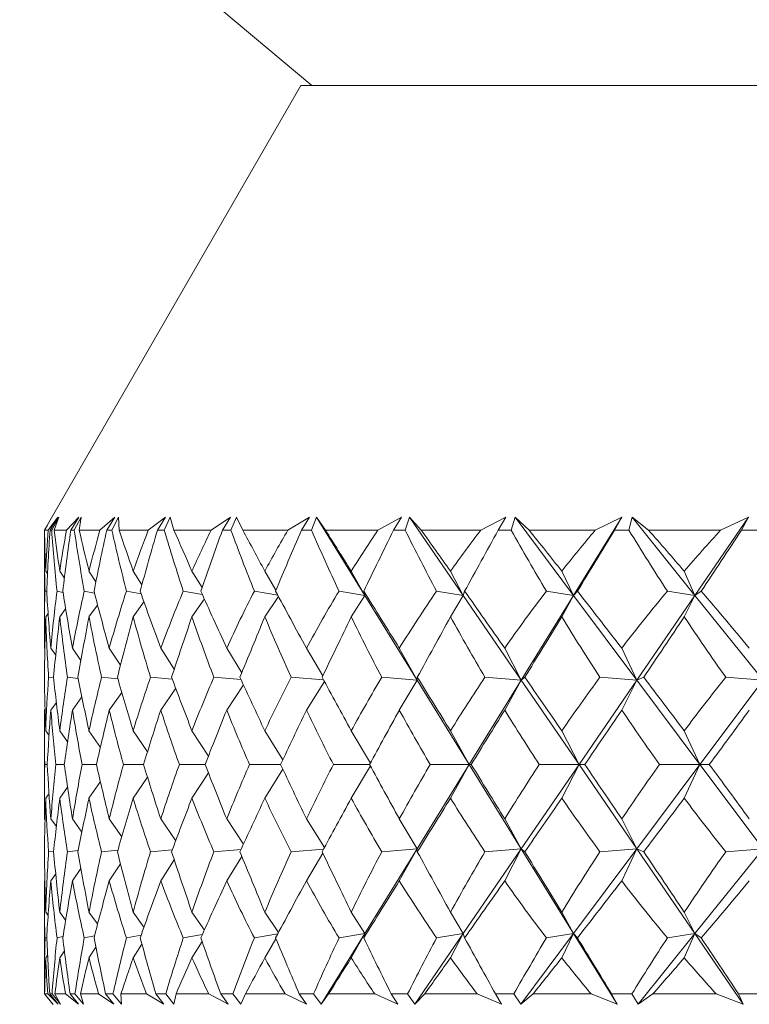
# Model space of a CAD drawing. Header units: inches. Extents: x -3.7 to 22.7, y -9.6 to 17.3.
# Tile 2 of 130: x -1.434 to -1.127, y -2.394 to -1.98. Entities that reach past the tile are written whole.
import ezdxf

# ---------------------------------------------------------------- set-up
doc = ezdxf.new("R2010")
doc.units = ezdxf.units.IN
doc.header["$MEASUREMENT"] = 0

msp = doc.modelspace()

# ---------------------------------------------------------------- linework, layer by layer
at = {"color": 7, "linetype": 'Continuous', "lineweight": 15}
for p, q in [((-1.84173, -1.56221), (-1.31073, -2.00777)), ((-1.31527, -2.00777), (-1.42076, -2.19048)), ((-1.31527, -2.00777), (-1.07686, -2.00777)), ((-1.42165, -2.19477), (-1.41758, -2.18926)), ((-1.42085, -2.19477), (-1.41758, -2.18926)), ((-1.42015, -2.19477), (-1.41709, -2.18926)), ((-1.41907, -2.19477), (-1.41709, -2.18926)), ((-1.41393, -2.19477), (-1.40876, -2.18926)), ((-1.41211, -2.19477), (-1.40876, -2.18926)), ((-1.41066, -2.19477), (-1.40774, -2.18926)), ((-1.40856, -2.19477), (-1.40774, -2.18926)), ((-1.39984, -2.19477), (-1.39362, -2.18926)), ((-1.39701, -2.19477), (-1.39362, -2.18926)), ((-1.39482, -2.19477), (-1.39208, -2.18926)), ((-1.39173, -2.19477), (-1.39208, -2.18926)), ((-1.3795, -2.19477), (-1.37228, -2.18926)), ((-1.37569, -2.19477), (-1.37228, -2.18926)), ((-1.37278, -2.19477), (-1.37023, -2.18926)), ((-1.36871, -2.19477), (-1.37023, -2.18926)), ((-1.35307, -2.19477), (-1.3449, -2.18926)), ((-1.34831, -2.19477), (-1.3449, -2.18926)), ((-1.3447, -2.19477), (-1.34236, -2.18926)), ((-1.33968, -2.19477), (-1.34236, -2.18926)), ((-1.32076, -2.19477), (-1.31171, -2.18926)), ((-1.31509, -2.19477), (-1.31171, -2.18926)), ((-1.31081, -2.19477), (-1.30871, -2.18926)), ((-1.30489, -2.19477), (-1.30871, -2.18926)), ((-1.28837, -2.22218), (-1.30871, -2.18926)), ((-1.28284, -2.19477), (-1.27299, -2.18926)), ((-1.2763, -2.19477), (-1.27299, -2.18926)), ((-1.27138, -2.19477), (-1.26953, -2.18926)), ((-1.26461, -2.19477), (-1.26953, -2.18926)), ((-1.24696, -2.22218), (-1.26953, -2.18926)), ((-1.23961, -2.19477), (-1.22902, -2.18926)), ((-1.23225, -2.19477), (-1.22902, -2.18926)), ((-1.22674, -2.19477), (-1.22515, -2.18926)), ((-1.21917, -2.19477), (-1.22515, -2.18926)), ((-1.20052, -2.22218), (-1.22515, -2.18926)), ((-1.20052, -2.22218), (-1.18019, -2.18926)), ((-1.19141, -2.19477), (-1.18019, -2.18926)), ((-1.1833, -2.19477), (-1.18019, -2.18926)), ((-1.17723, -2.19477), (-1.17593, -2.18926)), ((-1.16893, -2.19477), (-1.17593, -2.18926)), ((-1.14944, -2.22218), (-1.17593, -2.18926)), ((-1.14944, -2.22218), (-1.12686, -2.18926)), ((-1.13864, -2.19477), (-1.12686, -2.18926)), ((-1.12984, -2.19477), (-1.12686, -2.18926)), ((-1.42323, -2.19477), (-1.42198, -2.19261)), ((-1.42317, -2.19477), (-1.42074, -2.19049)), ((-1.42323, -2.19664), (-1.42323, -2.23896)), ((-1.42165, -2.19477), (-1.42317, -2.19477)), ((-1.42015, -2.19477), (-1.42085, -2.19477)), ((-1.41393, -2.19477), (-1.41907, -2.19477)), ((-1.41066, -2.19477), (-1.41211, -2.19477)), ((-1.39984, -2.19477), (-1.40856, -2.19477)), ((-1.39482, -2.19477), (-1.39701, -2.19477)), ((-1.3795, -2.19477), (-1.39173, -2.19477)), ((-1.37278, -2.19477), (-1.37569, -2.19477)), ((-1.35307, -2.19477), (-1.36871, -2.19477)), ((-1.3447, -2.19477), (-1.34831, -2.19477)), ((-1.32076, -2.19477), (-1.33968, -2.19477)), ((-1.31081, -2.19477), (-1.31509, -2.19477)), ((-1.28284, -2.19477), (-1.30489, -2.19477)), ((-1.27138, -2.19477), (-1.2763, -2.19477)), ((-1.23961, -2.19477), (-1.26461, -2.19477)), ((-1.22674, -2.19477), (-1.23225, -2.19477)), ((-1.19141, -2.19477), (-1.21917, -2.19477)), ((-1.17723, -2.19477), (-1.1833, -2.19477)), ((-1.13864, -2.19477), (-1.16893, -2.19477)), ((-1.12327, -2.19477), (-1.12984, -2.19477)), ((-1.42191, -2.21311), (-1.42266, -2.21198)), ((-1.41481, -2.21492), (-1.41675, -2.21198)), ((-1.40155, -2.21643), (-1.40445, -2.21198)), ((-1.38219, -2.21773), (-1.38586, -2.21198)), ((-1.35687, -2.21889), (-1.36112, -2.21198)), ((-1.32576, -2.21993), (-1.33045, -2.21198)), ((-1.28837, -2.22218), (-1.29408, -2.21198)), ((-1.24696, -2.22218), (-1.25231, -2.21198)), ((-1.20052, -2.22218), (-1.20548, -2.21198)), ((-1.14944, -2.22218), (-1.15395, -2.21198)), ((-1.42224, -2.22055), (-1.42297, -2.22036)), ((-1.41539, -2.22094), (-1.41791, -2.22036)), ((-1.4021, -2.22127), (-1.40645, -2.22036)), ((-1.38249, -2.22157), (-1.38868, -2.22036)), ((-1.35672, -2.22183), (-1.36476, -2.22036)), ((-1.32501, -2.22207), (-1.33486, -2.22036)), ((-1.32472, -2.22261), (-1.33045, -2.23115)), ((-1.28837, -2.22218), (-1.29923, -2.22036)), ((-1.28837, -2.22218), (-1.29408, -2.23115)), ((-1.28837, -2.22218), (-1.28883, -2.22036)), ((-1.26637, -2.2578), (-1.28837, -2.22218)), ((-1.24696, -2.22218), (-1.25816, -2.22036)), ((-1.24696, -2.22218), (-1.25231, -2.23115)), ((-1.24696, -2.22218), (-1.24637, -2.22036)), ((-1.22253, -2.2578), (-1.24696, -2.22218)), ((-1.22253, -2.2578), (-1.20052, -2.22218)), ((-1.20052, -2.22218), (-1.21198, -2.22036)), ((-1.20052, -2.22218), (-1.20548, -2.23115)), ((-1.20052, -2.22218), (-1.19889, -2.22036)), ((-1.17387, -2.2578), (-1.20052, -2.22218)), ((-1.17387, -2.2578), (-1.14944, -2.22218)), ((-1.14944, -2.22218), (-1.16106, -2.22036)), ((-1.14944, -2.22218), (-1.15395, -2.23115)), ((-1.14944, -2.22218), (-1.14677, -2.22036)), ((-1.12077, -2.2578), (-1.14944, -2.22218)), ((-1.40081, -2.22624), (-1.40445, -2.23115)), ((-1.38132, -2.22487), (-1.38586, -2.23115)), ((-1.35589, -2.22368), (-1.36112, -2.23115)), ((-1.42166, -2.22982), (-1.42266, -2.23115)), ((-1.41427, -2.22786), (-1.41675, -2.23115)), ((-1.42303, -2.24465), (-1.42321, -2.24438)), ((-1.41847, -2.24736), (-1.42051, -2.24438)), ((-1.40786, -2.24961), (-1.41139, -2.24438)), ((-1.39121, -2.25151), (-1.39593, -2.24438)), ((-1.36858, -2.25317), (-1.37424, -2.24438)), ((-1.34014, -2.25466), (-1.34651, -2.24438)), ((-1.30608, -2.25601), (-1.31296, -2.24438)), ((-1.26637, -2.2578), (-1.27385, -2.24438)), ((-1.22253, -2.2578), (-1.2295, -2.24438)), ((-1.17387, -2.2578), (-1.18028, -2.24438)), ((-1.41932, -2.25683), (-1.42147, -2.25657)), ((-1.40899, -2.25707), (-1.4135, -2.25657)), ((-1.3923, -2.25727), (-1.39916, -2.25657)), ((-1.36939, -2.25744), (-1.37858, -2.25657)), ((-1.34045, -2.2576), (-1.35192, -2.25657)), ((-1.30572, -2.25774), (-1.31939, -2.25657)), ((-1.26637, -2.2578), (-1.28125, -2.25657)), ((-1.26637, -2.2578), (-1.26628, -2.25657)), ((-1.22253, -2.2578), (-1.23782, -2.25657)), ((-1.22253, -2.2578), (-1.22103, -2.25657)), ((-1.17387, -2.2578), (-1.18944, -2.25657)), ((-1.17387, -2.2578), (-1.17097, -2.25657)), ((-1.12077, -2.2578), (-1.1365, -2.25657)), ((-1.33947, -2.25973), (-1.34651, -2.27039)), ((-1.30538, -2.25836), (-1.31296, -2.27039)), ((-1.26637, -2.2578), (-1.27385, -2.27039)), ((-1.24445, -2.29328), (-1.26637, -2.2578)), ((-1.24445, -2.29328), (-1.22253, -2.2578)), ((-1.22253, -2.2578), (-1.2295, -2.27039)), ((-1.1982, -2.29328), (-1.22253, -2.2578)), ((-1.1982, -2.29328), (-1.17387, -2.2578)), ((-1.17387, -2.2578), (-1.18028, -2.27039)), ((-1.14732, -2.29328), (-1.17387, -2.2578)), ((-1.14732, -2.29328), (-1.12077, -2.2578)), ((-1.40743, -2.26489), (-1.41139, -2.27039)), ((-1.39066, -2.26293), (-1.39593, -2.27039)), ((-1.36796, -2.26123), (-1.37424, -2.27039)), ((-1.41819, -2.26721), (-1.42051, -2.27039)), ((-1.42296, -2.27004), (-1.42321, -2.27039)), ((-1.42323, -2.27655), (-1.42323, -2.31001)), ((-1.42128, -2.28109), (-1.42266, -2.27914)), ((-1.41348, -2.2838), (-1.41675, -2.27914)), ((-1.39966, -2.28606), (-1.40445, -2.27914)), ((-1.37987, -2.28801), (-1.38586, -2.27914)), ((-1.35422, -2.28973), (-1.36112, -2.27914)), ((-1.32286, -2.29127), (-1.33045, -2.27914)), ((-1.28604, -2.29269), (-1.29408, -2.27914)), ((-1.24445, -2.29328), (-1.25231, -2.27914)), ((-1.1982, -2.29328), (-1.20548, -2.27914)), ((-1.14732, -2.29328), (-1.15395, -2.27914)), ((-1.42202, -2.29328), (-1.42307, -2.29328)), ((-1.41486, -2.29328), (-1.4184, -2.29328)), ((-1.40132, -2.29328), (-1.40734, -2.29328)), ((-1.38152, -2.29328), (-1.38996, -2.29328)), ((-1.35561, -2.29328), (-1.36641, -2.29328)), ((-1.32381, -2.29328), (-1.33687, -2.29328)), ((-1.28637, -2.29328), (-1.30159, -2.29328)), ((-1.28604, -2.29387), (-1.29408, -2.30742)), ((-1.26637, -2.32876), (-1.24445, -2.29328)), ((-1.24445, -2.29328), (-1.26084, -2.29328)), ((-1.24445, -2.29328), (-1.25231, -2.30742)), ((-1.24445, -2.29328), (-1.24358, -2.29328)), ((-1.22253, -2.32876), (-1.24445, -2.29328)), ((-1.22253, -2.32876), (-1.1982, -2.29328)), ((-1.1982, -2.29328), (-1.21497, -2.29328)), ((-1.1982, -2.29328), (-1.20548, -2.30742)), ((-1.1982, -2.29328), (-1.19581, -2.29328)), ((-1.17387, -2.32876), (-1.1982, -2.29328)), ((-1.17387, -2.32876), (-1.14732, -2.29328)), ((-1.14732, -2.29328), (-1.16433, -2.29328)), ((-1.14732, -2.29328), (-1.15395, -2.30742)), ((-1.14732, -2.29328), (-1.14342, -2.29328)), ((-1.12077, -2.32876), (-1.14732, -2.29328)), ((-1.35422, -2.29683), (-1.36112, -2.30742)), ((-1.32286, -2.29529), (-1.33045, -2.30742)), ((-1.39966, -2.30049), (-1.40445, -2.30742)), ((-1.37987, -2.29854), (-1.38586, -2.30742)), ((-1.42128, -2.30546), (-1.42266, -2.30742)), ((-1.41348, -2.30275), (-1.41675, -2.30742)), ((-1.42296, -2.31651), (-1.42321, -2.31617)), ((-1.41819, -2.31935), (-1.42051, -2.31617)), ((-1.40743, -2.32167), (-1.41139, -2.31617)), ((-1.39066, -2.32363), (-1.39593, -2.31617)), ((-1.36796, -2.32532), (-1.37424, -2.31617)), ((-1.33947, -2.32683), (-1.34651, -2.31617)), ((-1.30538, -2.32819), (-1.31296, -2.31617)), ((-1.26637, -2.32876), (-1.27385, -2.31617)), ((-1.22253, -2.32876), (-1.2295, -2.31617)), ((-1.17387, -2.32876), (-1.18028, -2.31617)), ((-1.41932, -2.32972), (-1.42147, -2.32998)), ((-1.40899, -2.32949), (-1.4135, -2.32998)), ((-1.3923, -2.32929), (-1.39916, -2.32998)), ((-1.36939, -2.32911), (-1.37858, -2.32998)), ((-1.34045, -2.32896), (-1.35192, -2.32998)), ((-1.30572, -2.32882), (-1.31939, -2.32998)), ((-1.30608, -2.33054), (-1.31296, -2.34217)), ((-1.28837, -2.36438), (-1.26637, -2.32876)), ((-1.26637, -2.32876), (-1.28125, -2.32998)), ((-1.26637, -2.32876), (-1.27385, -2.34217)), ((-1.26637, -2.32876), (-1.26628, -2.32998)), ((-1.24696, -2.36438), (-1.22253, -2.32876)), ((-1.22253, -2.32876), (-1.23782, -2.32998)), ((-1.22253, -2.32876), (-1.2295, -2.34217)), ((-1.22253, -2.32876), (-1.22103, -2.32998)), ((-1.20052, -2.36438), (-1.22253, -2.32876)), ((-1.20052, -2.36438), (-1.17387, -2.32876)), ((-1.17387, -2.32876), (-1.18944, -2.32998)), ((-1.17387, -2.32876), (-1.18028, -2.34217)), ((-1.17387, -2.32876), (-1.17097, -2.32998)), ((-1.14944, -2.36438), (-1.17387, -2.32876)), ((-1.14944, -2.36438), (-1.12077, -2.32876)), ((-1.12077, -2.32876), (-1.1365, -2.32998)), ((-1.39121, -2.33504), (-1.39593, -2.34217)), ((-1.36858, -2.33338), (-1.37424, -2.34217)), ((-1.34014, -2.3319), (-1.34651, -2.34217)), ((-1.41847, -2.33919), (-1.42051, -2.34217)), ((-1.40786, -2.33695), (-1.41139, -2.34217)), ((-1.42303, -2.34191), (-1.42321, -2.34217)), ((-1.42323, -2.34759), (-1.42323, -2.38977)), ((-1.42166, -2.35673), (-1.42266, -2.3554)), ((-1.41427, -2.35869), (-1.41675, -2.3554)), ((-1.40081, -2.36031), (-1.40445, -2.3554)), ((-1.38132, -2.36168), (-1.38586, -2.3554)), ((-1.35589, -2.36288), (-1.36112, -2.3554)), ((-1.32472, -2.36394), (-1.33045, -2.3554)), ((-1.28837, -2.36438), (-1.29408, -2.3554)), ((-1.24696, -2.36438), (-1.25231, -2.3554)), ((-1.20052, -2.36438), (-1.20548, -2.3554)), ((-1.14944, -2.36438), (-1.15395, -2.3554)), ((-1.42224, -2.36601), (-1.42297, -2.36619)), ((-1.41539, -2.36562), (-1.41791, -2.36619)), ((-1.4021, -2.36528), (-1.40645, -2.36619)), ((-1.38249, -2.36499), (-1.38868, -2.36619)), ((-1.35672, -2.36472), (-1.36476, -2.36619)), ((-1.35687, -2.36767), (-1.36112, -2.37458)), ((-1.32501, -2.36448), (-1.33486, -2.36619)), ((-1.32576, -2.36662), (-1.33045, -2.37458)), ((-1.30671, -2.39406), (-1.28837, -2.36438)), ((-1.28837, -2.36438), (-1.29923, -2.36619)), ((-1.28837, -2.36438), (-1.29408, -2.37458)), ((-1.28837, -2.36438), (-1.28883, -2.36619)), ((-1.26731, -2.39406), (-1.24696, -2.36438)), ((-1.24696, -2.36438), (-1.25816, -2.36619)), ((-1.24696, -2.36438), (-1.25231, -2.37458)), ((-1.24696, -2.36438), (-1.24637, -2.36619)), ((-1.22273, -2.39406), (-1.20052, -2.36438)), ((-1.20052, -2.36438), (-1.21198, -2.36619)), ((-1.20052, -2.36438), (-1.20548, -2.37458)), ((-1.20052, -2.36438), (-1.19889, -2.36619)), ((-1.18219, -2.39406), (-1.20052, -2.36438)), ((-1.17332, -2.39406), (-1.14944, -2.36438)), ((-1.14944, -2.36438), (-1.16106, -2.36619)), ((-1.14944, -2.36438), (-1.15395, -2.37458)), ((-1.14944, -2.36438), (-1.14677, -2.36619)), ((-1.12909, -2.39406), (-1.14944, -2.36438)), ((-1.41481, -2.37164), (-1.41675, -2.37458)), ((-1.40155, -2.37012), (-1.40445, -2.37458)), ((-1.38219, -2.36882), (-1.38586, -2.37458)), ((-1.42191, -2.37344), (-1.42266, -2.37458)), ((-1.42323, -2.38977), (-1.41952, -2.39419)), ((-1.42323, -2.38977), (-1.41963, -2.39406)), ((-1.42314, -2.38977), (-1.41963, -2.39406)), ((-1.4218, -2.38977), (-1.42314, -2.38977)), ((-1.4218, -2.38977), (-1.41741, -2.39406)), ((-1.42098, -2.38977), (-1.41741, -2.39406)), ((-1.42, -2.38977), (-1.42098, -2.38977)), ((-1.42, -2.38977), (-1.41639, -2.39406)), ((-1.41882, -2.38977), (-1.41639, -2.39406)), ((-1.41429, -2.38977), (-1.41882, -2.38977)), ((-1.41429, -2.38977), (-1.40888, -2.39406)), ((-1.41239, -2.38977), (-1.40888, -2.39406)), ((-1.41035, -2.38977), (-1.41239, -2.38977)), ((-1.41035, -2.38977), (-1.40677, -2.39406)), ((-1.40809, -2.38977), (-1.40677, -2.39406)), ((-1.40042, -2.38977), (-1.40809, -2.38977)), ((-1.40042, -2.38977), (-1.39403, -2.39406)), ((-1.39745, -2.38977), (-1.39403, -2.39406)), ((-1.39437, -2.38977), (-1.39745, -2.38977)), ((-1.39437, -2.38977), (-1.39083, -2.39406)), ((-1.39105, -2.38977), (-1.39083, -2.39406)), ((-1.38028, -2.38977), (-1.39105, -2.38977)), ((-1.38028, -2.38977), (-1.37297, -2.39406)), ((-1.37627, -2.38977), (-1.37297, -2.39406)), ((-1.37218, -2.38977), (-1.37627, -2.38977)), ((-1.37218, -2.38977), (-1.36872, -2.39406)), ((-1.36782, -2.38977), (-1.36872, -2.39406)), ((-1.35405, -2.38977), (-1.36782, -2.38977)), ((-1.35405, -2.38977), (-1.34588, -2.39406)), ((-1.34903, -2.38977), (-1.34588, -2.39406)), ((-1.34395, -2.38977), (-1.34903, -2.38977)), ((-1.34395, -2.38977), (-1.3406, -2.39406)), ((-1.3386, -2.38977), (-1.3406, -2.39406)), ((-1.32194, -2.38977), (-1.3386, -2.38977)), ((-1.32194, -2.38977), (-1.31297, -2.39406)), ((-1.31595, -2.38977), (-1.31297, -2.39406)), ((-1.30993, -2.38977), (-1.31595, -2.38977)), ((-1.30993, -2.38977), (-1.30671, -2.39406)), ((-1.30362, -2.38977), (-1.30671, -2.39406)), ((-1.2842, -2.38977), (-1.30362, -2.38977)), ((-1.2842, -2.38977), (-1.2745, -2.39406)), ((-1.27729, -2.38977), (-1.2745, -2.39406)), ((-1.27037, -2.38977), (-1.27729, -2.38977)), ((-1.27037, -2.38977), (-1.26731, -2.39406)), ((-1.26316, -2.38977), (-1.26731, -2.39406)), ((-1.24114, -2.38977), (-1.26316, -2.38977)), ((-1.24114, -2.38977), (-1.23079, -2.39406)), ((-1.23337, -2.38977), (-1.23079, -2.39406)), ((-1.22561, -2.38977), (-1.23337, -2.38977)), ((-1.22561, -2.38977), (-1.22273, -2.39406)), ((-1.21755, -2.38977), (-1.22273, -2.39406)), ((-1.19311, -2.38977), (-1.21755, -2.38977)), ((-1.19311, -2.38977), (-1.18219, -2.39406)), ((-1.18453, -2.38977), (-1.18219, -2.39406)), ((-1.17599, -2.38977), (-1.18453, -2.38977)), ((-1.17599, -2.38977), (-1.17332, -2.39406)), ((-1.16716, -2.38977), (-1.17332, -2.39406)), ((-1.14049, -2.38977), (-1.16716, -2.38977)), ((-1.14049, -2.38977), (-1.12909, -2.39406)), ((-1.13117, -2.38977), (-1.12909, -2.39406)), ((-1.12193, -2.38977), (-1.13117, -2.38977))]:
    msp.add_line(p, q, dxfattribs=at)
for centre, major_axis, ratio, start_param, end_param in [((-0.62323, -1.17605), (0.66624, 1.36877), 0.32354, 2.552955, 2.58062), ((-0.62323, -3.41051), (-0.74475, 1.3766), 0.212214, 0.386108, 0.411411), ((-0.62323, -3.41051), (-0.72563, 1.37418), 0.24512, 0.371698, 0.397001), ((-0.62323, -1.17605), (0.69363, 1.37089), 0.290758, 2.542823, 2.570488), ((-0.62323, -1.17605), (0.62827, 1.36681), 0.362344, 2.561796, 2.589461), ((-0.62323, -3.41051), (-0.76358, 1.37933), 0.172996, 0.40494, 0.430242), ((-0.62323, -3.41051), (-0.6985, 1.37133), 0.284394, 0.356559, 0.381861), ((-0.62323, -1.17605), (0.72156, 1.37371), 0.251494, 2.528095, 2.55576), ((-0.62323, -1.17605), (0.58381, 1.36577), 0.400474, 2.566299, 2.593964), ((-0.62323, -3.41051), (-0.77832, 1.38172), 0.133874, 0.425148, 0.450451), ((-0.62323, -3.41051), (-0.66624, 1.36877), 0.32354, 0.344218, 0.369521), ((-0.62323, -1.17605), (0.74475, 1.3766), 0.212214, 2.511065, 2.53873), ((-0.62323, -1.17605), (0.53195, 1.36596), 0.437435, 2.565487, 2.593152), ((-0.62323, -3.41051), (-0.78916, 1.38362), 0.094852, 0.44637, 0.471673), ((-0.62323, -3.41051), (-0.62827, 1.36681), 0.362344, 0.335377, 0.36068), ((-0.62323, -1.17605), (0.76358, 1.37933), 0.172996, 2.492233, 2.519899), ((-0.62323, -1.17605), (0.4716, 1.3676), 0.472516, 2.558277, 2.585942), ((-0.62323, -3.41051), (-0.79624, 1.38493), 0.055913, 0.468282, 0.493585), ((-0.62323, -3.41051), (-0.58381, 1.36577), 0.400474, 0.330874, 0.356177), ((-0.62323, -1.17605), (0.77832, 1.38172), 0.133874, 2.472025, 2.49969), ((-0.62323, -1.17605), (0.40166, 1.37073), 0.504738, 2.543593, 2.571258), ((-0.62323, -3.41051), (-0.79965, 1.38557), 0.017027, 0.490591, 0.515893), ((-0.62323, -3.41051), (-0.53195, 1.36596), 0.437435, 0.331686, 0.356989), ((-0.62323, -1.17605), (0.78916, 1.38362), 0.094852, 2.450803, 2.478468), ((-0.62323, -1.17605), (0.32128, 1.37503), 0.532829, 2.520614, 2.548279), ((-0.62323, -3.41051), (-0.79943, 1.38553), 0.021841, 5.744864, 5.770166), ((-0.62323, -3.41051), (-0.4716, 1.3676), 0.472516, 0.338896, 0.364199), ((-0.62323, -1.17605), (0.79624, 1.38493), 0.055913, 2.428891, 2.456556), ((-0.62323, -1.17605), (0.23036, 1.37972), 0.555268, 2.489198, 2.516863), ((-0.62323, -3.41051), (-0.79557, 1.3848), 0.060732, 5.722589, 5.747891), ((-0.62323, -3.41051), (-0.40166, 1.37073), 0.504738, 0.35358, 0.378883), ((-0.62323, -1.17605), (0.79965, 1.38557), 0.017027, 2.406582, 2.434247), ((-0.62323, -1.17605), (0.13024, 1.38365), 0.570469, 2.4504, 2.478065), ((-0.62323, -3.41051), (-0.78803, 1.38341), 0.09968, 5.700746, 5.726049), ((-0.62323, -3.41051), (-0.32128, 1.37503), 0.532829, 0.376559, 0.401861), ((-0.62323, -1.17605), (0.79943, 1.38553), 0.021841, 3.871366, 3.899031), ((-0.62323, -1.17605), (0.02413, 1.38557), 0.577117, 2.406807, 2.434472), ((-0.62323, -3.41051), (-0.77671, 1.38145), 0.138714, 5.679632, 5.704934), ((-0.62323, -3.41051), (-0.23036, 1.37972), 0.555268, 0.407975, 0.433277), ((-0.62323, -1.17605), (0.79557, 1.3848), 0.060732, 3.893641, 3.921306), ((-0.62323, -3.41051), (-0.72563, 1.37418), 0.24512, 0.408933, 0.441881), ((-0.62323, -3.41051), (-0.74475, 1.3766), 0.212214, 0.423343, 0.45629), ((-0.62323, -3.41051), (-0.6985, 1.37133), 0.284394, 0.393794, 0.426741), ((-0.62323, -3.41051), (-0.76358, 1.37933), 0.172996, 0.442175, 0.475122), ((-0.62323, -3.41051), (-0.66624, 1.36877), 0.32354, 0.381453, 0.414401), ((-0.62323, -3.41051), (-0.77832, 1.38172), 0.133874, 0.462383, 0.495331), ((-0.62323, -3.41051), (-0.62827, 1.36681), 0.362344, 0.372612, 0.40556), ((-0.62323, -3.41051), (-0.78916, 1.38362), 0.094852, 0.483605, 0.516552), ((-0.62323, -3.41051), (-0.58381, 1.36577), 0.400474, 0.368109, 0.401057), ((-0.62323, -3.41051), (-0.79624, 1.38493), 0.055913, 0.505517, 0.538464), ((-0.62323, -3.41051), (-0.53195, 1.36596), 0.437435, 0.368921, 0.401868), ((-0.62323, -3.41051), (-0.79965, 1.38557), 0.017027, 0.527826, 0.560773), ((-0.62323, -3.41051), (-0.4716, 1.3676), 0.472516, 0.376131, 0.409079), ((-0.62323, -3.41051), (-0.79943, 1.38553), 0.021841, 5.699984, 5.732931), ((-0.62323, -3.41051), (-0.40166, 1.37073), 0.504738, 0.390815, 0.423763), ((-0.62323, -3.41051), (-0.79557, 1.3848), 0.060732, 5.677709, 5.710656), ((-0.62323, -3.41051), (-0.32128, 1.37503), 0.532829, 0.413794, 0.446741), ((-0.62323, -3.41051), (-0.78803, 1.38341), 0.09968, 5.655866, 5.688814), ((-0.62323, -3.41051), (-0.23036, 1.37972), 0.555268, 0.44521, 0.478157), ((-0.62323, -3.41051), (-0.77671, 1.38145), 0.138714, 5.634752, 5.667699), ((-0.62323, -1.17605), (0.69363, 1.37089), 0.290758, 2.582421, 2.611213), ((-0.62323, -1.17605), (0.66624, 1.36877), 0.32354, 2.592552, 2.621344), ((-0.62323, -1.17605), (0.72156, 1.37371), 0.251494, 2.567693, 2.596485), ((-0.62323, -1.17605), (0.62827, 1.36681), 0.362344, 2.601393, 2.630185), ((-0.62323, -1.17605), (0.74475, 1.3766), 0.212214, 2.550663, 2.579455), ((-0.62323, -1.17605), (0.58381, 1.36577), 0.400474, 2.605896, 2.634689), ((-0.62323, -1.17605), (0.76358, 1.37933), 0.172996, 2.531831, 2.560623), ((-0.62323, -1.17605), (0.53195, 1.36596), 0.437435, 2.605085, 2.633877), ((-0.62323, -1.17605), (0.77832, 1.38172), 0.133874, 2.511622, 2.540414), ((-0.62323, -1.17605), (0.4716, 1.3676), 0.472516, 2.597874, 2.626666), ((-0.62323, -1.17605), (0.78916, 1.38362), 0.094852, 2.490401, 2.519193), ((-0.62323, -1.17605), (0.40166, 1.37073), 0.504738, 2.58319, 2.611982), ((-0.62323, -1.17605), (0.79624, 1.38493), 0.055913, 2.468489, 2.497281), ((-0.62323, -1.17605), (0.32128, 1.37503), 0.532829, 2.560212, 2.589004), ((-0.62323, -1.17605), (0.79965, 1.38557), 0.017027, 2.44618, 2.474972), ((-0.62323, -1.17605), (0.23036, 1.37972), 0.555268, 2.528796, 2.557588), ((-0.62323, -1.17605), (0.79943, 1.38553), 0.021841, 3.830641, 3.859434), ((-0.62323, -1.17605), (0.13024, 1.38365), 0.570469, 2.489997, 2.518789), ((-0.62323, -1.17605), (0.79557, 1.3848), 0.060732, 3.852916, 3.881709), ((-0.62323, -1.17605), (0.02413, 1.38557), 0.577117, 2.446405, 2.475197), ((-0.62323, -3.41051), (-0.72156, 1.37371), 0.251494, 0.455348, 0.48414), ((-0.62323, -3.41051), (-0.6985, 1.37133), 0.284394, 0.442829, 0.471621), ((-0.62323, -3.41051), (-0.74475, 1.3766), 0.212214, 0.472378, 0.50117), ((-0.62323, -3.41051), (-0.66624, 1.36877), 0.32354, 0.430488, 0.459281), ((-0.62323, -3.41051), (-0.76358, 1.37933), 0.172996, 0.49121, 0.520002), ((-0.62323, -3.41051), (-0.62827, 1.36681), 0.362344, 0.421648, 0.45044), ((-0.62323, -3.41051), (-0.77832, 1.38172), 0.133874, 0.511419, 0.540211), ((-0.62323, -3.41051), (-0.58381, 1.36577), 0.400474, 0.417144, 0.445936), ((-0.62323, -3.41051), (-0.78916, 1.38362), 0.094852, 0.53264, 0.561432), ((-0.62323, -3.41051), (-0.53195, 1.36596), 0.437435, 0.417956, 0.446748), ((-0.62323, -3.41051), (-0.79624, 1.38493), 0.055913, 0.554552, 0.583344), ((-0.62323, -3.41051), (-0.4716, 1.3676), 0.472516, 0.425166, 0.453959), ((-0.62323, -3.41051), (-0.79965, 1.38557), 0.017027, 0.576861, 0.605653), ((-0.62323, -3.41051), (-0.40166, 1.37073), 0.504738, 0.439851, 0.468643), ((-0.62323, -3.41051), (-0.79943, 1.38553), 0.021841, 5.655104, 5.683896), ((-0.62323, -3.41051), (-0.32128, 1.37503), 0.532829, 0.462829, 0.491621), ((-0.62323, -3.41051), (-0.79557, 1.3848), 0.060732, 5.632829, 5.661621), ((-0.62323, -3.41051), (-0.23036, 1.37972), 0.555268, 0.494245, 0.523037), ((-0.62323, -3.41051), (-0.78803, 1.38341), 0.09968, 5.610986, 5.639779), ((-0.62323, -3.41051), (-0.13024, 1.38365), 0.570469, 0.533043, 0.561836), ((-0.62323, -1.17605), (0.6985, 1.37133), 0.284394, 2.625091, 2.652508), ((-0.62323, -1.17605), (0.72156, 1.37371), 0.251494, 2.612573, 2.63999), ((-0.62323, -1.17605), (0.66624, 1.36877), 0.32354, 2.637432, 2.664849), ((-0.62323, -1.17605), (0.74475, 1.3766), 0.212214, 2.595542, 2.622959), ((-0.62323, -1.17605), (0.62827, 1.36681), 0.362344, 2.646273, 2.67369), ((-0.62323, -1.17605), (0.76358, 1.37933), 0.172996, 2.576711, 2.604128), ((-0.62323, -1.17605), (0.58381, 1.36577), 0.400474, 2.650776, 2.678193), ((-0.62323, -1.17605), (0.77832, 1.38172), 0.133874, 2.556502, 2.583919), ((-0.62323, -1.17605), (0.53195, 1.36596), 0.437435, 2.649964, 2.677381), ((-0.62323, -1.17605), (0.78916, 1.38362), 0.094852, 2.53528, 2.562697), ((-0.62323, -1.17605), (0.4716, 1.3676), 0.472516, 2.642754, 2.670171), ((-0.62323, -1.17605), (0.79624, 1.38493), 0.055913, 2.513368, 2.540785), ((-0.62323, -1.17605), (0.40166, 1.37073), 0.504738, 2.62807, 2.655487), ((-0.62323, -1.17605), (0.79965, 1.38557), 0.017027, 2.49106, 2.518477), ((-0.62323, -1.17605), (0.32128, 1.37503), 0.532829, 2.605092, 2.632509), ((-0.62323, -1.17605), (0.79943, 1.38553), 0.021841, 3.787137, 3.814554), ((-0.62323, -1.17605), (0.23036, 1.37972), 0.555268, 2.573676, 2.601093), ((-0.62323, -1.17605), (0.79557, 1.3848), 0.060732, 3.809412, 3.836829), ((-0.62323, -1.17605), (0.13024, 1.38365), 0.570469, 2.534877, 2.562294), ((-0.62323, -1.17605), (0.78803, 1.38341), 0.09968, 3.831255, 3.858672), ((-0.62323, -3.41051), (-0.6985, 1.37133), 0.284394, 0.489084, 0.516501), ((-0.62323, -3.41051), (-0.72156, 1.37371), 0.251494, 0.501603, 0.52902), ((-0.62323, -3.41051), (-0.66624, 1.36877), 0.32354, 0.476744, 0.50416), ((-0.62323, -3.41051), (-0.74475, 1.3766), 0.212214, 0.518633, 0.54605), ((-0.62323, -3.41051), (-0.62827, 1.36681), 0.362344, 0.467903, 0.49532), ((-0.62323, -3.41051), (-0.76358, 1.37933), 0.172996, 0.537465, 0.564882), ((-0.62323, -3.41051), (-0.58381, 1.36577), 0.400474, 0.463399, 0.490816), ((-0.62323, -3.41051), (-0.77832, 1.38172), 0.133874, 0.557674, 0.585091), ((-0.62323, -3.41051), (-0.53195, 1.36596), 0.437435, 0.464211, 0.491628), ((-0.62323, -3.41051), (-0.78916, 1.38362), 0.094852, 0.578895, 0.606312), ((-0.62323, -3.41051), (-0.4716, 1.3676), 0.472516, 0.471421, 0.498838), ((-0.62323, -3.41051), (-0.79624, 1.38493), 0.055913, 0.600807, 0.628224), ((-0.62323, -3.41051), (-0.40166, 1.37073), 0.504738, 0.486106, 0.513523), ((-0.62323, -3.41051), (-0.79965, 1.38557), 0.017027, 0.623116, 0.650533), ((-0.62323, -3.41051), (-0.32128, 1.37503), 0.532829, 0.509084, 0.536501), ((-0.62323, -3.41051), (-0.79943, 1.38553), 0.021841, 5.610224, 5.637641), ((-0.62323, -3.41051), (-0.23036, 1.37972), 0.555268, 0.5405, 0.567917), ((-0.62323, -3.41051), (-0.79557, 1.3848), 0.060732, 5.587949, 5.615366), ((-0.62323, -3.41051), (-0.13024, 1.38365), 0.570469, 0.579298, 0.606715), ((-0.62323, -3.41051), (-0.78803, 1.38341), 0.09968, 5.566106, 5.593523), ((-0.62323, -1.17605), (0.72156, 1.37371), 0.251494, 2.657453, 2.686245), ((-0.62323, -1.17605), (0.6985, 1.37133), 0.284394, 2.669971, 2.698764), ((-0.62323, -1.17605), (0.74475, 1.3766), 0.212214, 2.640422, 2.669214), ((-0.62323, -1.17605), (0.66624, 1.36877), 0.32354, 2.682312, 2.711104), ((-0.62323, -1.17605), (0.76358, 1.37933), 0.172996, 2.621591, 2.650383), ((-0.62323, -1.17605), (0.62827, 1.36681), 0.362344, 2.691153, 2.719945), ((-0.62323, -1.17605), (0.77832, 1.38172), 0.133874, 2.601382, 2.630174), ((-0.62323, -1.17605), (0.58381, 1.36577), 0.400474, 2.695656, 2.724448), ((-0.62323, -1.17605), (0.78916, 1.38362), 0.094852, 2.58016, 2.608952), ((-0.62323, -1.17605), (0.53195, 1.36596), 0.437435, 2.694844, 2.723637), ((-0.62323, -1.17605), (0.79624, 1.38493), 0.055913, 2.558248, 2.587041), ((-0.62323, -1.17605), (0.4716, 1.3676), 0.472516, 2.687634, 2.716426), ((-0.62323, -1.17605), (0.79965, 1.38557), 0.017027, 2.53594, 2.564732), ((-0.62323, -1.17605), (0.40166, 1.37073), 0.504738, 2.67295, 2.701742), ((-0.62323, -1.17605), (0.79943, 1.38553), 0.021841, 3.740882, 3.769674), ((-0.62323, -1.17605), (0.32128, 1.37503), 0.532829, 2.649972, 2.678764), ((-0.62323, -1.17605), (0.79557, 1.3848), 0.060732, 3.763157, 3.791949), ((-0.62323, -1.17605), (0.23036, 1.37972), 0.555268, 2.618556, 2.647348), ((-0.62323, -1.17605), (0.78803, 1.38341), 0.09968, 3.784999, 3.813792), ((-0.62323, -1.17605), (0.13024, 1.38365), 0.570469, 2.579757, 2.608549), ((-0.62323, -3.41051), (-0.69363, 1.37089), 0.290758, 0.53038, 0.559172), ((-0.62323, -3.41051), (-0.66624, 1.36877), 0.32354, 0.520248, 0.54904), ((-0.62323, -3.41051), (-0.72156, 1.37371), 0.251494, 0.545108, 0.5739), ((-0.62323, -3.41051), (-0.62827, 1.36681), 0.362344, 0.511407, 0.5402), ((-0.62323, -3.41051), (-0.74475, 1.3766), 0.212214, 0.562138, 0.59093), ((-0.62323, -3.41051), (-0.58381, 1.36577), 0.400474, 0.506904, 0.535696), ((-0.62323, -3.41051), (-0.76358, 1.37933), 0.172996, 0.580969, 0.609762), ((-0.62323, -3.41051), (-0.53195, 1.36596), 0.437435, 0.507716, 0.536508), ((-0.62323, -3.41051), (-0.77832, 1.38172), 0.133874, 0.601178, 0.629971), ((-0.62323, -3.41051), (-0.4716, 1.3676), 0.472516, 0.514926, 0.543718), ((-0.62323, -3.41051), (-0.78916, 1.38362), 0.094852, 0.6224, 0.651192), ((-0.62323, -3.41051), (-0.40166, 1.37073), 0.504738, 0.52961, 0.558403), ((-0.62323, -3.41051), (-0.79624, 1.38493), 0.055913, 0.644312, 0.673104), ((-0.62323, -3.41051), (-0.32128, 1.37503), 0.532829, 0.552589, 0.581381), ((-0.62323, -3.41051), (-0.79965, 1.38557), 0.017027, 0.666621, 0.695413), ((-0.62323, -3.41051), (-0.23036, 1.37972), 0.555268, 0.584005, 0.612797), ((-0.62323, -3.41051), (-0.79943, 1.38553), 0.021841, 5.565344, 5.594136), ((-0.62323, -3.41051), (-0.13024, 1.38365), 0.570469, 0.622803, 0.651595), ((-0.62323, -3.41051), (-0.79557, 1.3848), 0.060732, 5.543069, 5.571862), ((-0.62323, -3.41051), (-0.02413, 1.38557), 0.577117, 0.666396, 0.695188), ((-0.62323, -1.17605), (0.72563, 1.37418), 0.24512, 2.699712, 2.732659), ((-0.62323, -1.17605), (0.74475, 1.3766), 0.212214, 2.685302, 2.71825), ((-0.62323, -1.17605), (0.6985, 1.37133), 0.284394, 2.714851, 2.747799), ((-0.62323, -1.17605), (0.76358, 1.37933), 0.172996, 2.666471, 2.699418), ((-0.62323, -1.17605), (0.66624, 1.36877), 0.32354, 2.727192, 2.760139), ((-0.62323, -1.17605), (0.77832, 1.38172), 0.133874, 2.646262, 2.679209), ((-0.62323, -1.17605), (0.62827, 1.36681), 0.362344, 2.736033, 2.76898), ((-0.62323, -1.17605), (0.78916, 1.38362), 0.094852, 2.62504, 2.657988), ((-0.62323, -1.17605), (0.58381, 1.36577), 0.400474, 2.740536, 2.773484), ((-0.62323, -1.17605), (0.79624, 1.38493), 0.055913, 2.603128, 2.636076), ((-0.62323, -1.17605), (0.53195, 1.36596), 0.437435, 2.739724, 2.772672), ((-0.62323, -1.17605), (0.79965, 1.38557), 0.017027, 2.580819, 2.613767), ((-0.62323, -1.17605), (0.4716, 1.3676), 0.472516, 2.732514, 2.765461), ((-0.62323, -1.17605), (0.79943, 1.38553), 0.021841, 3.691847, 3.724794), ((-0.62323, -1.17605), (0.40166, 1.37073), 0.504738, 2.71783, 2.750777), ((-0.62323, -1.17605), (0.79557, 1.3848), 0.060732, 3.714121, 3.747069), ((-0.62323, -1.17605), (0.32128, 1.37503), 0.532829, 2.694852, 2.727799), ((-0.62323, -1.17605), (0.78803, 1.38341), 0.09968, 3.735964, 3.768912), ((-0.62323, -1.17605), (0.23036, 1.37972), 0.555268, 2.663436, 2.696383), ((-0.62323, -1.17605), (0.77671, 1.38145), 0.138714, 3.757079, 3.790026), ((-0.62323, -3.41051), (-0.66624, 1.36877), 0.32354, 0.560973, 0.586489), ((-0.62323, -3.41051), (-0.69363, 1.37089), 0.290758, 0.571105, 0.596621), ((-0.62323, -3.41051), (-0.62827, 1.36681), 0.362344, 0.552132, 0.577648), ((-0.62323, -3.41051), (-0.72156, 1.37371), 0.251494, 0.585832, 0.611348), ((-0.62323, -3.41051), (-0.58381, 1.36577), 0.400474, 0.547629, 0.573145), ((-0.62323, -3.41051), (-0.74475, 1.3766), 0.212214, 0.602863, 0.628379), ((-0.62323, -3.41051), (-0.53195, 1.36596), 0.437435, 0.548441, 0.573957), ((-0.62323, -3.41051), (-0.76358, 1.37933), 0.172996, 0.621694, 0.64721), ((-0.62323, -3.41051), (-0.4716, 1.3676), 0.472516, 0.555651, 0.581167), ((-0.62323, -3.41051), (-0.77832, 1.38172), 0.133874, 0.641903, 0.667419), ((-0.62323, -3.41051), (-0.40166, 1.37073), 0.504738, 0.570335, 0.595851), ((-0.62323, -3.41051), (-0.78916, 1.38362), 0.094852, 0.663125, 0.688641), ((-0.62323, -3.41051), (-0.32128, 1.37503), 0.532829, 0.593313, 0.61883), ((-0.62323, -3.41051), (-0.79624, 1.38493), 0.055913, 0.685037, 0.710553), ((-0.62323, -3.41051), (-0.23036, 1.37972), 0.555268, 0.624729, 0.650246), ((-0.62323, -3.41051), (-0.79965, 1.38557), 0.017027, 0.707345, 0.732862), ((-0.62323, -3.41051), (-0.13024, 1.38365), 0.570469, 0.663528, 0.689044), ((-0.62323, -3.41051), (-0.79943, 1.38553), 0.021841, 5.527896, 5.553412), ((-0.62323, -3.41051), (-0.02413, 1.38557), 0.577117, 0.70712, 0.732637), ((-0.62323, -3.41051), (-0.79557, 1.3848), 0.060732, 5.505621, 5.531137), ((-0.62323, -1.17605), (0.74475, 1.3766), 0.212214, 2.730182, 2.752461), ((-0.62323, -1.17605), (0.72563, 1.37418), 0.24512, 2.744592, 2.766871), ((-0.62323, -1.17605), (0.76358, 1.37933), 0.172996, 2.711351, 2.733629), ((-0.62323, -1.17605), (0.6985, 1.37133), 0.284394, 2.759731, 2.78201), ((-0.62323, -1.17605), (0.77832, 1.38172), 0.133874, 2.691142, 2.71342), ((-0.62323, -1.17605), (0.66624, 1.36877), 0.32354, 2.772072, 2.79435), ((-0.62323, -1.17605), (0.78916, 1.38362), 0.094852, 2.66992, 2.692199), ((-0.62323, -1.17605), (0.62827, 1.36681), 0.362344, 2.780913, 2.803191), ((-0.62323, -1.17605), (0.79624, 1.38493), 0.055913, 2.648008, 2.670287), ((-0.62323, -1.17605), (0.58381, 1.36577), 0.400474, 2.785416, 2.807695), ((-0.62323, -1.17605), (0.79965, 1.38557), 0.017027, 2.625699, 2.647978), ((-0.62323, -1.17605), (0.53195, 1.36596), 0.437435, 2.784604, 2.806883), ((-0.62323, -1.17605), (0.79943, 1.38553), 0.021841, 3.657635, 3.679914), ((-0.62323, -1.17605), (0.4716, 1.3676), 0.472516, 2.777394, 2.799672), ((-0.62323, -1.17605), (0.79557, 1.3848), 0.060732, 3.67991, 3.702189), ((-0.62323, -1.17605), (0.40166, 1.37073), 0.504738, 2.76271, 2.784988), ((-0.62323, -1.17605), (0.78803, 1.38341), 0.09968, 3.701753, 3.724032), ((-0.62323, -1.17605), (0.32128, 1.37503), 0.532829, 2.739731, 2.76201), ((-0.62323, -1.17605), (0.77671, 1.38145), 0.138714, 3.722868, 3.745146), ((-0.62323, -1.17605), (0.23036, 1.37972), 0.555268, 2.708315, 2.730594)]:
    msp.add_ellipse(centre, major_axis=major_axis, ratio=ratio, start_param=start_param, end_param=end_param, dxfattribs=at)

doc.saveas('drawing.dxf')
